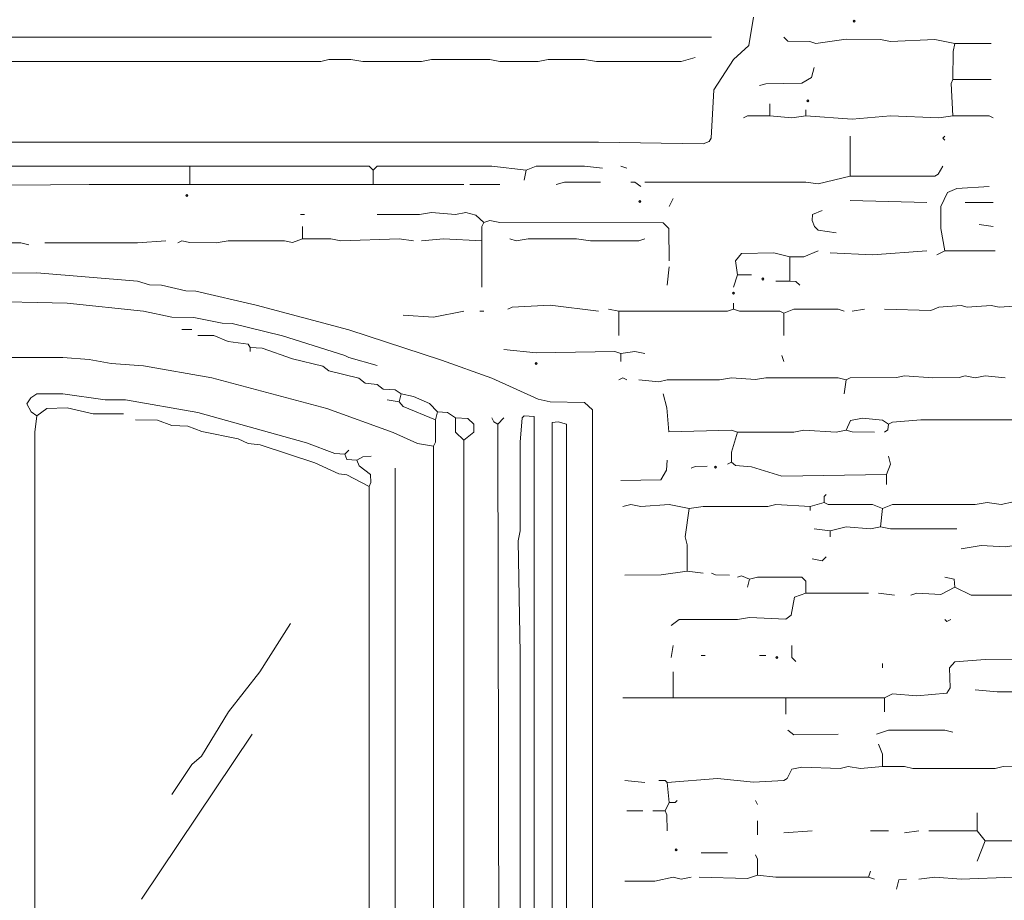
# Model space of a CAD drawing. Header units: millimetres. Extents: x 11 to 20000, y -4 to 8232.
# Tile 32 of 54: x 14595 to 16439, y 1291 to 2940. Entities that reach past the tile are written whole.
import ezdxf

# ---------------------------------------------------------------- set-up
doc = ezdxf.new("R2010")
doc.units = ezdxf.units.MM
doc.layers.add('MASONRY_AND_ARCH', color=7, linetype='Continuous', lineweight=13)
doc.layers.add('PLANTING', color=7, linetype='Continuous', lineweight=13)

msp = doc.modelspace()

# ---------------------------------------------------------------- linework, layer by layer
at = {"layer": 'MASONRY_AND_ARCH', "color": 7, "lineweight": 13}
for points in [[(13220.35848, 2941.17647), (13221.26018, 2907.23982), (13227.90781, 2892.30486), (13254.1474, 2879.78846), (13271.94559, 2861.99095), (13299.24842, 2794.11765), (13304.37161, 2718.7026), (13314.47964, 2708.59457), (13382.35294, 2711.16143), (13397.43631, 2711.16143), (15309.20249, 2711.16143), (15331.82692, 2711.16143), (15659.88122, 2711.16143), (15678.73303, 2711.16143), (15874.81335, 2707.53891), (15885.96946, 2712.21799), (15889.73925, 2718.7095), (15894.72149, 2809.20034), (15931.52081, 2865.76143), (15960.33428, 2892.16335), (15968.91787, 2944.94695)], [(13303.16742, 2911.01029), (13329.56301, 2907.23982), (15874.81335, 2907.23982), (15889.89253, 2907.23982)], [(16025.63914, 2907.23982), (16033.18846, 2899.85271), (16074.59016, 2899.47919), (16085.52274, 2895.77296), (16142.53394, 2903.46934), (16206.63462, 2903.32161), (16225.49208, 2899.69808), (16308.44457, 2903.46312), (16346.15385, 2895.9276)], [(16342.38122, 2828.0543), (16342.53043, 2880.84491), (16346.15385, 2895.9276)], [(16414.02715, 2895.9276), (16346.15385, 2895.9276)], [(15859.72851, 2869.53269), (15833.33145, 2861.99095), (15674.96041, 2861.99717), (15652.33597, 2865.76143), (15584.46267, 2865.61369), (15565.61086, 2861.99095), (15493.96493, 2862.13869), (15475.11312, 2865.76143), (15365.76357, 2865.7552), (15346.90611, 2861.99717), (15237.55656, 2861.99717), (15214.93213, 2865.76143), (15173.45588, 2865.61369), (15158.37104, 2861.99717), (14524.88688, 2861.99717), (14502.26244, 2865.76143), (13521.8707, 2865.7552), (13503.01618, 2861.99717), (13352.18744, 2861.99785), (13329.56301, 2869.53269)], [(16082.20023, 2850.67873), (16077.37545, 2831.83167), (16059.57579, 2821.56278), (15991.70249, 2820.36482), (15980.39027, 2816.74208)], [(16342.38122, 2760.181), (16338.76063, 2820.50633), (16342.38122, 2828.0543)], [(16414.02715, 2828.0543), (16342.38122, 2828.0543)], [(15999.24774, 2760.181), (15999.24774, 2782.80543)], [(16067.12104, 2760.181), (16067.12104, 2771.49321)], [(15950.22624, 2756.41052), (15957.77421, 2760.03326), (15999.24774, 2760.181)], [(16067.12104, 2760.181), (16040.72398, 2756.41052), (15999.24774, 2760.181)], [(16342.38122, 2760.181), (16315.98982, 2756.41052), (16225.49208, 2760.17477), (16153.84615, 2753.83722), (16067.12104, 2760.181)], [(16342.38122, 2760.181), (16410.25045, 2760.03326), (16417.79977, 2756.41052)], [(16150.07353, 2647.05882), (16150.07353, 2722.47387)], [(16327.30204, 2714.93213), (16323.52941, 2718.7026), (16327.30204, 2722.47387)], [(14913.27342, 2665.91256), (14894.41889, 2665.91256), (14845.40011, 2665.91256), (14807.69231, 2665.91256), (14630.46799, 2665.91256), (14607.84355, 2665.91256), (14551.28247, 2665.91256), (14532.42794, 2665.91256), (14445.70136, 2665.91256), (14419.30577, 2665.91256), (14370.28699, 2665.91256), (14351.43247, 2665.91256)], [(14913.27342, 2631.9759), (14894.41889, 2631.9759), (14841.62896, 2631.9759), (14830.31674, 2631.9759), (14819.00452, 2631.9759), (14754.90238, 2631.9759), (14739.819, 2631.9759), (14724.73563, 2631.9759), (14362.74468, 2628.3595), (14352.63654, 2635.75351), (14351.43247, 2665.91256)], [(15256.40837, 2658.37104), (15248.86188, 2665.91256), (15177.22285, 2665.91256), (15162.14219, 2665.91256), (15082.95667, 2665.91256), (15064.10215, 2665.91256), (14977.37557, 2665.91256), (14943.43891, 2665.91256), (14913.27342, 2665.91256)], [(14913.27342, 2665.91256), (14913.27342, 2631.9759)], [(15256.40837, 2658.37104), (15263.95769, 2665.91256), (15411.01244, 2665.91256), (15433.63688, 2665.91256), (15478.88575, 2665.91256), (15542.98643, 2658.37104)], [(15256.40837, 2631.9759), (15256.40837, 2658.37104)], [(15542.98643, 2658.37104), (15539.2138, 2639.51708)], [(15542.98643, 2658.37104), (15561.83824, 2665.91256), (15652.33597, 2665.90656), (15686.27262, 2662.14152)], [(15720.20928, 2665.91278), (15731.52149, 2662.14152)], [(16150.07353, 2647.05882), (16308.4405, 2647.21346), (16314.93891, 2650.98394), (16323.52941, 2665.91278)], [(16150.07353, 2647.05882), (16089.74548, 2633.17398), (16067.12104, 2635.74661), (16044.49661, 2635.74661), (16025.63914, 2635.74661), (15995.47511, 2635.74661), (15784.31561, 2635.74661), (15765.45814, 2635.74661)], [(15256.40837, 2631.9759), (15245.09615, 2631.9759), (15158.37104, 2631.9759), (15150.82998, 2631.9759), (15101.80995, 2631.9759), (14913.27342, 2631.9759)], [(15256.40837, 2631.9759), (15267.72059, 2631.9759), (15297.89027, 2631.9759), (15316.74208, 2631.9759), (15426.09163, 2631.9759)], [(15493.96493, 2631.9759), (15437.40385, 2631.9759)], [(15599.54751, 2631.97613), (15614.63235, 2635.74661), (15671.19344, 2635.74661), (15682.50566, 2635.74661)], [(15757.91855, 2628.20486), (15746.61324, 2635.74661), (15739.06674, 2635.74661)], [(16327.30204, 2507.54152), (16319.906, 2549.01934), (16319.9129, 2590.49774), (16332.12681, 2616.73801), (16349.92647, 2624.28665), (16410.25452, 2628.20486)], [(15810.70701, 2590.49774), (15818.25226, 2605.58043)], [(16150.07353, 2601.80995), (16293.36538, 2598.03948)], [(16097.28507, 2582.956), (16079.63597, 2575.26041), (16078.57964, 2564.10283), (16083.25803, 2552.79683), (16089.74955, 2546.45305), (16123.68213, 2541.47839)], [(16365.00566, 2598.03948), (16417.79977, 2598.03948)], [(15120.66324, 2575.41505), (15128.20554, 2575.41505)], [(15463.8009, 2560.33156), (15448.71606, 2574.21086), (15429.86425, 2579.03088), (15411.01244, 2575.42127), (15365.76357, 2579.18552), (15343.13914, 2575.42127), (15263.95362, 2575.41505)], [(15463.8009, 2560.33156), (15475.11312, 2564.08971), (15493.96493, 2560.33778), (15799.3948, 2560.17692), (15810.55373, 2549.01934), (15810.70701, 2488.68778)], [(15124.43439, 2530.16618), (15124.43439, 2552.79061)], [(15463.8009, 2560.33156), (15460.17749, 2552.78371), (15460.02828, 2526.39491)], [(16417.79977, 2552.79061), (16391.40271, 2556.56109)], [(14611.61346, 2518.85396), (14596.53133, 2522.61821), (14377.82805, 2522.63066), (14347.66256, 2526.39491)], [(14641.7802, 2522.62443), (14815.23337, 2522.63066), (14868.02455, 2526.39491)], [(15124.43439, 2530.16618), (15105.58111, 2522.92059), (15090.49774, 2526.38869), (14984.91663, 2526.39491), (14962.29219, 2522.63066), (14913.27342, 2522.77217), (14898.19695, 2526.24027), (14890.64898, 2522.62443)], [(15124.43439, 2530.16618), (15177.22285, 2530.01844), (15196.08032, 2526.39491), (15305.42986, 2530.15995), (15331.82692, 2526.39491)], [(15346.90611, 2526.39491), (15388.38801, 2530.16618), (15460.02828, 2526.39491)], [(15460.02828, 2439.66844), (15460.02828, 2526.39491)], [(15512.8224, 2530.16618), (15524.13462, 2526.40181), (15546.75905, 2530.15995), (15637.25679, 2530.16618), (15663.64819, 2526.39491), (15754.14593, 2526.40113), (15765.45814, 2530.16618)], [(16036.95136, 2496.22952), (16006.78733, 2503.62274), (15946.45362, 2502.5664), (15935.29751, 2488.68778), (15938.91403, 2462.29287)], [(16089.74548, 2507.54174), (16063.34842, 2496.38416), (16036.95136, 2496.22952)], [(16036.95136, 2496.22952), (16036.95136, 2450.98066)], [(16293.36538, 2507.54174), (16191.55543, 2500.00622), (16112.36991, 2503.77048)], [(16312.21719, 2500), (16327.30204, 2507.54152)], [(16327.30204, 2507.54152), (16414.02025, 2507.54152), (16421.56674, 2507.54152)], [(15810.70701, 2477.37557), (15806.94005, 2443.43891)], [(15663.64819, 1168.92817), (15667.41391, 1180.24038), (15667.42081, 2209.65283), (15652.33597, 2223.53213), (15588.23529, 2224.88405), (15565.61086, 2229.56312), (15478.88575, 2268.93563), (15384.61538, 2302.87229), (15211.1595, 2359.42647), (15037.70781, 2405.58405), (14924.58563, 2431.97896), (14905.73111, 2432.27443), (14860.48224, 2443.29118), (14837.85781, 2443.58665), (14815.23337, 2450.83292), (14626.69683, 2466.06335), (14528.65803, 2465.91561), (14351.43247, 2450.83292), (14230.76923, 2431.97896), (14102.56369, 2405.58405), (13978.1293, 2374.51618), (13827.30057, 2325.48982), (13646.30509, 2257.475), (13570.88948, 2224.73631)], [(15931.37443, 2439.66844), (15938.91403, 2462.29287)], [(15965.31109, 2462.29287), (15938.91403, 2462.29287)], [(16010.55995, 2450.98066), (16036.95136, 2450.98066)], [(16055.80882, 2443.43891), (16048.2595, 2449.78269), (16036.95136, 2450.98066)], [(13891.40271, 2292.60962), (13917.7983, 2297.57726), (13959.27602, 2314.1776), (14076.16934, 2348.12115), (14196.83258, 2375.41787), (14374.0569, 2401.81278), (14513.57466, 2413.26652), (14683.25792, 2409.35452), (14826.54559, 2394.27183), (14879.33676, 2383.25509), (14920.81448, 2382.95962), (14973.60441, 2371.94287), (14992.45894, 2371.6474), (15086.72658, 2348.11425), (15203.61991, 2311.46278), (15211.1595, 2307.69231), (15263.95362, 2292.60962)], [(15678.73303, 2394.41957), (15588.23529, 2405.72489), (15516.59774, 2401.81278), (15509.04977, 2398.19005)], [(15716.44231, 2394.41957), (15697.58484, 2398.19005)], [(15931.37443, 2398.19005), (15920.06222, 2394.42579), (15716.44231, 2394.41957)], [(15931.37443, 2398.19005), (15931.37443, 2409.50226)], [(15931.37443, 2398.19005), (15942.68665, 2394.56731), (16018.09265, 2394.27183), (16025.63914, 2390.6483)], [(16138.76131, 2394.41957), (16127.4491, 2398.04231), (16044.49661, 2398.18382), (16025.63914, 2390.6483)], [(16176.47059, 2398.19005), (16153.84615, 2394.41957)], [(16214.17986, 2398.19005), (16300.90498, 2395.62364), (16315.98982, 2401.8121), (16357.46606, 2405.43552), (16368.77828, 2402.10826), (16414.02715, 2405.43552), (16429.11199, 2401.97364), (16485.67308, 2405.73179)], [(15312.96946, 2386.87783), (15369.53054, 2383.25509), (15426.09163, 2394.41957)], [(15463.8009, 2394.41957), (15456.26131, 2394.41957)], [(15716.44231, 2349.1707), (15716.44231, 2394.41957)], [(16025.63914, 2349.1707), (16025.63914, 2390.6483)], [(14898.19005, 2360.48292), (14917.04333, 2360.48292)], [(15026.39559, 2326.54627), (15022.4698, 2332.89005), (14984.91663, 2338.01312), (14958.52229, 2349.02296), (14928.35554, 2349.1707)], [(15309.20249, 2239.819), (15297.89027, 2247.20611), (15275.26584, 2248.56482), (15263.95362, 2257.46878), (15241.32919, 2259.87704), (15230.01697, 2268.781), (15173.45588, 2282.50147), (15162.14219, 2291.40543), (15105.58111, 2304.97817), (15049.02002, 2325.49604), (15026.39559, 2326.54627)], [(15026.39559, 2319.00452), (15026.39559, 2326.54627)], [(14570.13575, 2307.69231), (14675.71686, 2307.68609), (14724.73563, 2303.7741), (14766.21459, 2296.52783), (14826.54559, 2292.46188), (14954.75113, 2269.83744), (15169.68326, 2212.36765), (15294.11765, 2167.11878), (15339.36652, 2146.60713), (15369.53054, 2141.77952)], [(15501.51018, 2322.775), (15561.83824, 2316.4319), (15708.89706, 2318.9983), (15720.20928, 2315.23405)], [(15765.45814, 2315.23405), (15746.60633, 2319.00452), (15720.20928, 2315.23405)], [(15720.20928, 2300.15057), (15720.20928, 2315.23405)], [(16021.87217, 2311.46278), (16025.63914, 2300.15057)], [(15731.52149, 2266.21391), (15723.9819, 2269.98518), (15716.44231, 2266.21391)], [(15754.14593, 2266.21391), (15791.8552, 2262.44966), (15806.94005, 2266.06618), (15904.97738, 2266.22014), (15927.60181, 2269.98518), (15972.85068, 2266.36855), (15991.70249, 2269.97896), (16127.4491, 2269.97896), (16142.53394, 2266.21391)], [(16142.53394, 2266.21391), (16150.0819, 2269.83744), (16236.8043, 2270.13292), (16251.88348, 2273.74943), (16304.6776, 2269.98518), (16353.69344, 2270.13292), (16365.00566, 2273.4595), (16383.86312, 2269.99208), (16402.71493, 2273.60102), (16440.42421, 2269.98518)], [(16138.76131, 2239.819), (16142.53394, 2266.21391)], [(15203.61991, 2126.69683), (15184.7681, 2127.75317), (15131.97545, 2148.27183), (14928.35554, 2204.83292), (14792.60894, 2228.35905), (14754.90238, 2228.65452), (14675.71686, 2239.67127), (14626.69683, 2239.66437), (14615.53925, 2232.27104), (14607.8431, 2220.96505), (14616.44095, 2205.88925), (14626.69683, 2198.34061)], [(15309.20249, 2239.819), (15305.42986, 2224.73631)], [(15309.20249, 2239.819), (15331.82692, 2234.99208), (15361.99095, 2221.86063), (15377.07579, 2205.88235)], [(15799.3948, 2239.819), (15806.79084, 2213.4241), (15810.02771, 2168.54389), (15927.60181, 2171.93948), (15938.91403, 2168.17523)], [(14626.69683, 2198.34061), (14645.55011, 2212.21991), (14683.25792, 2213.27636), (14732.27794, 2202.25962), (14788.83903, 2202.11188)], [(15305.42986, 2224.73631), (15282.80543, 2228.50679)], [(15305.42986, 2224.73631), (15312.97783, 2216.29977), (15373.30317, 2190.79966)], [(14622.92568, 1074.66063), (14619.16267, 1202.86482), (14622.91878, 1221.71946), (14622.93258, 2168.17523), (14626.69683, 2198.34061)], [(15377.07579, 2205.88235), (15373.30317, 2190.79966)], [(15377.07579, 2205.88235), (15395.9276, 2204.82602), (15411.01052, 2194.57014)], [(15411.01052, 2194.57014), (15433.62851, 2193.36595), (15444.94717, 2183.25792), (15444.94717, 2168.17523), (15426.09163, 2153.09174)], [(15411.01052, 2194.57014), (15411.01052, 2168.17523), (15426.09163, 2153.09174)], [(15490.19796, 2183.25792), (15482.65271, 2187.02839), (15478.88575, 2194.57014)], [(15490.19796, 2183.25792), (15501.51018, 2194.57014)], [(15558.06934, 1155.73247), (15558.06934, 1180.24038), (15558.06934, 2187.02839), (15558.06934, 2197.13654), (15539.36991, 2198.63688), (15535.60011, 2194.86629), (15531.82195, 2149.32127), (15531.66731, 1983.40848), (15527.90995, 1964.55532), (15531.67421, 1753.39367), (15531.67421, 1734.53903), (15531.67421, 1195.32523), (15535.44683, 1157.61595)], [(16221.71946, 2183.25792), (16210.40724, 2190.64502), (16172.69796, 2194.27398), (16150.22964, 2189.59548), (16142.53394, 2171.9457)], [(14811.46346, 2190.79966), (14852.94118, 2190.65113), (14879.33676, 2180.53688), (14909.50226, 2179.33891), (14935.89785, 2169.22466), (15003.77115, 2155.66505), (15022.62443, 2146.60023), (15045.24887, 2144.35283), (15147.05882, 2110.55769), (15192.30769, 2090.04604), (15207.39253, 2087.93326), (15248.86878, 2066.36527)], [(15369.53054, 2141.77952), (15373.15543, 2149.32817), (15373.30317, 2190.79966)], [(15490.19796, 2183.25792), (15492.08145, 1191.5526)], [(15558.06934, 1155.73247), (15573.15045, 1158.81459), (15583.40769, 1168.92817), (15588.08756, 1180.24038), (15592.006, 1221.71946), (15592.006, 2175.71618), (15592.006, 2185.82432), (15603.32014, 2187.01527), (15618.40124, 2183.10328), (15618.40124, 2171.9457), (15618.40124, 1168.92817)], [(16214.17986, 2168.17523), (16220.52364, 2172.10034), (16221.71946, 2183.25792)], [(16704.37217, 2190.79943), (16689.29299, 2190.79943), (16538.46154, 2190.79943), (16512.06448, 2190.79943), (16493.21267, 2190.79943), (16368.77828, 2190.79943), (16353.69344, 2190.79943), (16282.05317, 2190.79943), (16229.26742, 2186.88066), (16221.71946, 2183.25792)], [(15927.60181, 2111.61414), (15927.74955, 2130.46731), (15938.91403, 2168.17523)], [(15938.91403, 2168.17523), (16044.49661, 2168.18145), (16063.34842, 2171.9388), (16123.68213, 2168.18145), (16142.53394, 2171.9457)], [(16195.3224, 2168.17523), (16153.84615, 2168.32296), (16142.53394, 2171.9457)], [(15369.53054, 2141.77952), (15369.53054, 1176.47059)], [(15426.09163, 1210.40724), (15426.09163, 2153.09174)], [(15203.61991, 2126.69683), (15211.1595, 2134.23857)], [(15203.61991, 2126.69683), (15207.54581, 2116.5888), (15226.24434, 2115.38462)], [(15226.24434, 2115.38462), (15237.55656, 2121.72839), (15252.6414, 2122.92636)], [(16217.94683, 2088.98971), (16225.34287, 2107.84287), (16221.71946, 2122.92636)], [(15226.24434, 2115.38462), (15230.17025, 2105.12873), (15251.43586, 2088.98971), (15252.49219, 2073.91312), (15248.86878, 2066.36527)], [(15806.94005, 2115.38462), (15805.88914, 2096.53066), (15795.61946, 2078.88156), (15720.20928, 2077.67749)], [(15852.18891, 2100.30192), (15859.73541, 2103.92466), (15882.35294, 2104.0724)], [(15927.60181, 2111.61414), (15920.06222, 2107.84287)], [(15927.60181, 2111.61414), (15935.14977, 2105.27036), (15965.31109, 2103.01606), (16021.87217, 2085.36697), (16217.94683, 2088.98971)], [(15297.88835, 2100.30192), (15297.88835, 1172.70079)], [(16217.94683, 2088.98971), (16217.94683, 2070.13575)], [(15248.86878, 2066.36527), (15248.86878, 1146.30373)], [(16104.82466, 2051.28179), (16101.05769, 2047.51131), (16101.05769, 2036.1991)], [(15723.9819, 2028.65735), (15739.06674, 2032.27398), (15757.91855, 2028.67048), (15810.70701, 2032.4224), (15848.41629, 2024.88688)], [(16074.66063, 2028.65735), (16010.55995, 2032.42172), (15995.47511, 2028.80509), (15874.81335, 2028.65113), (15848.41629, 2024.88688)], [(16101.05769, 2036.1991), (16074.66063, 2028.65735)], [(16074.66063, 2028.65735), (16074.66063, 2021.1164)], [(16210.40724, 2024.88688), (16191.55543, 2032.28088), (16108.60419, 2032.57636), (16101.05769, 2036.1991)], [(16210.40724, 2024.88688), (16229.25905, 2032.42172), (16383.86312, 2032.43484), (16406.48756, 2036.1991), (16432.87896, 2032.72477), (16455.50339, 2037.25543), (16466.81561, 2043.74084)], [(15844.64367, 1907.99423), (15844.49729, 1957.01357), (15840.88631, 1972.09627), (15848.41629, 2024.88688)], [(16210.40724, 2024.88688), (16206.63462, 1990.95023)], [(16112.36991, 1983.40848), (16082.20023, 1987.17975)], [(16112.36991, 1983.40848), (16142.53394, 1990.80249), (16187.78281, 1987.18597), (16206.63462, 1990.95023)], [(16112.36991, 1972.09627), (16112.36991, 1983.40848)], [(16349.92647, 1987.17975), (16225.49208, 1987.18597), (16206.63462, 1990.95023)], [(16595.02262, 1957.01357), (16500.75226, 1957.00735), (16485.67308, 1953.39774), (16466.81561, 1957.00735), (16440.42421, 1953.24932), (16395.17534, 1955.81561), (16357.46606, 1949.47183)], [(16078.43326, 1930.61867), (16097.27817, 1927.00204), (16104.82466, 1934.38914)], [(15844.64367, 1907.99423), (15795.62783, 1900.60023), (15727.75452, 1900.45249)], [(15874.81335, 1904.22296), (15844.64367, 1907.99423)], [(15889.89253, 1904.22296), (15897.44186, 1900.60023), (15923.82919, 1900.45249)], [(15938.91403, 1896.68201), (15946.46199, 1899.25452), (15961.53846, 1892.91075)], [(15961.53846, 1892.91075), (15957.76584, 1877.82805)], [(16067.12104, 1866.51584), (16066.96493, 1889.13337), (16059.57172, 1896.52738), (15976.6233, 1896.67579), (15961.53846, 1892.91075)], [(16346.15385, 1877.82805), (16344.94966, 1892.75611), (16327.30204, 1896.68201)], [(15814.47964, 1806.18495), (15829.56448, 1817.34186), (15938.91403, 1817.50204), (15961.53846, 1821.26697), (16029.41176, 1817.65045), (16039.5198, 1825.04434), (16045.69932, 1858.81946), (16067.12104, 1866.51584)], [(16184.01018, 1866.51584), (16067.12104, 1866.51584)], [(16202.86765, 1866.51584), (16233.03167, 1862.74536)], [(16346.15385, 1877.82805), (16319.75679, 1863.94943), (16274.50792, 1866.50962), (16263.1957, 1862.74536)], [(16346.15385, 1877.82805), (16376.31787, 1862.9), (16451.73643, 1862.75158), (16478.12783, 1866.51584), (16538.46154, 1862.74536)], [(14879.33676, 1489.44287), (14917.19242, 1545.99638), (14934.84152, 1561.09219), (14985.96606, 1644.04129), (15044.19253, 1719.45701), (15101.80995, 1809.95475)], [(16327.30204, 1817.49717), (16331.069, 1813.72455), (16338.61425, 1817.49717)], [(15814.47964, 1745.85124), (15818.25226, 1768.47568)], [(16048.26357, 1738.31165), (16040.87726, 1745.85882), (16040.72398, 1768.47568)], [(15878.58032, 1749.62387), (15871.04072, 1749.62387)], [(15980.39027, 1749.62387), (15991.70249, 1749.62387)], [(16210.40724, 1734.53903), (16210.40724, 1726.99943)], [(16481.90045, 1738.31165), (16470.58824, 1741.93371), (16402.71493, 1742.08145), (16346.16075, 1738.15633), (16335.89796, 1726.99943), (16337.40871, 1689.29016), (16330.92262, 1679.18281), (16274.50792, 1674.36278), (16229.25905, 1677.8302), (16214.17986, 1670.43744)], [(15818.25226, 1719.45701), (15818.25226, 1670.43744)], [(16383.86312, 1685.52036), (16425.33937, 1681.75057), (16538.46154, 1681.75543), (16561.08597, 1685.52036), (16644.04412, 1681.75543), (16655.35633, 1685.52036)], [(15723.9819, 1670.43744), (15818.25226, 1670.43744)], [(16029.41176, 1670.43744), (16014.32692, 1670.43744), (15818.25226, 1670.43744)], [(16029.41176, 1670.43744), (16059.57579, 1670.43744), (16082.20023, 1670.43744), (16161.38575, 1670.43744), (16176.47059, 1670.43744), (16214.17986, 1670.43744)], [(16029.41176, 1670.43744), (16029.41176, 1640.27149)], [(16214.17986, 1670.43744), (16214.17986, 1644.04129)], [(16127.4491, 1602.56505), (16044.49661, 1601.04672), (16033.18439, 1610.10464)], [(16199.09502, 1602.56505), (16221.71946, 1610.09842), (16327.30204, 1610.09977), (16342.38122, 1606.33484)], [(15030.1655, 1602.56505), (14822.77568, 1293.36256)], [(16210.40724, 1542.23133), (16210.2595, 1564.85577), (16202.86765, 1583.71041)], [(16210.40724, 1542.23133), (16168.931, 1538.46776), (16146.30656, 1541.93586), (16131.22172, 1538.46776), (16059.57579, 1541.03416), (16040.87172, 1537.25667), (16031.98439, 1519.76222), (16025.63507, 1515.99174), (15969.07805, 1512.36278), (15901.20475, 1519.60068), (15806.94005, 1512.06731)], [(16210.40724, 1542.23133), (16251.88348, 1542.08428), (16266.96833, 1538.46776), (16421.56674, 1538.46776), (16436.65158, 1542.08428), (16508.28914, 1542.37975), (16515.8371, 1546.00396)], [(15765.45814, 1512.06731), (15727.75452, 1515.8371)], [(15806.94005, 1512.06731), (15803.16742, 1515.8371), (15791.8552, 1515.8371)], [(15810.70701, 1474.35803), (15806.94005, 1512.06731)], [(15810.70701, 1474.35803), (15822.01923, 1474.35803), (15825.79186, 1478.13066)], [(15976.6233, 1470.58824), (15972.85068, 1478.13066)], [(15731.52149, 1459.27602), (15761.69118, 1459.27602)], [(15780.54299, 1459.27602), (15803.16742, 1459.27602)], [(15810.70701, 1474.35803), (15803.16742, 1459.27602)], [(15806.94005, 1421.56957), (15806.79084, 1451.72873), (15803.16742, 1459.27602)], [(15976.6233, 1440.42138), (15976.6233, 1414.02715)], [(16387.63009, 1421.56957), (16387.63009, 1455.50622)], [(16078.43326, 1421.56957), (16025.63914, 1417.79695)], [(16187.78281, 1421.56957), (16221.71946, 1421.56957)], [(16278.28054, 1421.56957), (16251.88348, 1417.79695)], [(16387.63009, 1421.56957), (16297.13235, 1421.56957)], [(16387.63009, 1421.56957), (16402.71493, 1402.71493)], [(16402.71493, 1402.71493), (16470.58824, 1402.86267), (16489.44005, 1406.48473), (16583.71041, 1402.86957), (16591.10362, 1406.64005), (16602.56222, 1425.33937)], [(16387.63009, 1365.00848), (16402.71493, 1402.71493)], [(15871.04072, 1380.0905), (15920.06222, 1380.0905)], [(15972.85068, 1376.3207), (15976.4741, 1368.77138), (15976.6233, 1338.61143)], [(16184.01018, 1334.84163), (16187.78281, 1346.15385)], [(15867.2681, 1334.84163), (15957.76584, 1332.269), (15976.6233, 1338.61143)], [(16184.01018, 1334.84163), (16010.55995, 1334.84785), (15976.6233, 1338.61143)], [(16184.01018, 1334.84163), (16195.3224, 1331.07183)], [(16255.65611, 1331.07183), (16240.72738, 1329.86697), (16236.8043, 1312.21719)], [(16874.05543, 1327.29921), (16855.20362, 1331.06493), (16598.79525, 1331.0767), (16579.93778, 1334.83541), (16515.8371, 1329.40023), (16493.21267, 1334.82919), (16474.36086, 1331.08428), (16455.50339, 1334.83473), (16357.46606, 1331.07183), (16308.44457, 1334.84163), (16278.28054, 1331.07183)]]:
    msp.add_lwpolyline(points, dxfattribs=at)
for points in [[(16155.73156, 2937.40577), (16157.61686, 2939.29106), (16159.50226, 2937.40577), (16157.61686, 2935.52036)], [(16069.00452, 2788.46154), (16070.88993, 2790.34695), (16072.77523, 2788.46154), (16070.88993, 2786.57613)], [(14905.73156, 2611.23676), (14907.61686, 2613.12217), (14909.50226, 2611.23676), (14907.61686, 2609.35147)], [(15754.14785, 2599.92455), (15756.03314, 2601.80995), (15757.91855, 2599.92455), (15756.03314, 2598.03925)], [(15984.1629, 2454.75113), (15986.0483, 2456.63654), (15987.9336, 2454.75113), (15986.0483, 2452.86572)], [(15929.48722, 2428.356), (15931.37251, 2430.24129), (15933.25792, 2428.356), (15931.37251, 2426.47059)], [(15559.95475, 2296.38009), (15561.84016, 2298.2655), (15563.72545, 2296.38009), (15561.84016, 2294.49468)], [(15895.55057, 2102.18699), (15897.43586, 2104.0724), (15899.32127, 2102.18699), (15897.43586, 2100.3017)], [(16010.55803, 1745.85215), (16012.44344, 1747.73756), (16014.32885, 1745.85215), (16012.44344, 1743.96686)], [(15822.02115, 1385.74661), (15823.90645, 1387.63201), (15825.79186, 1385.74661), (15823.90645, 1383.8612)]]:
    msp.add_lwpolyline(points, close=True, dxfattribs=at)
at = {"layer": 'PLANTING', "color": 7, "lineweight": 13}
msp.add_lwpolyline([(15727.75452, 1327.29921), (15784.31561, 1327.44762), (15818.25226, 1334.54548), (15833.33145, 1331.22511), (15852.18891, 1334.84163)], dxfattribs=at)

doc.saveas('drawing.dxf')
